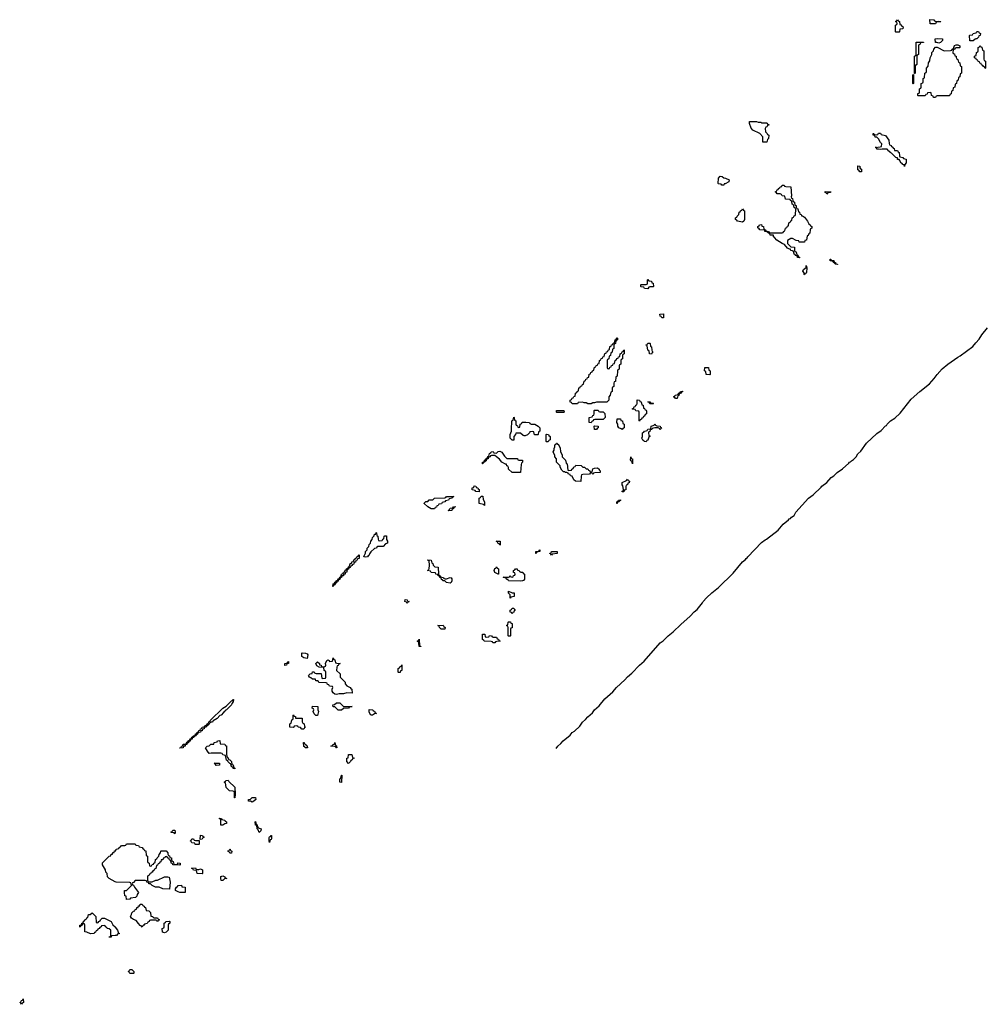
# Model space of a CAD drawing. Header units: inches. Extents: x 2550115 to 2887259, y 311850 to 494471.
# Tile 108 of 115: x 2838889 to 2850121, y 449489 to 460933. Entities that reach past the tile are written whole.
import ezdxf

# ---------------------------------------------------------------- set-up
doc = ezdxf.new("R2010")
doc.units = ezdxf.units.IN
doc.header["$MEASUREMENT"] = 0
for name, color, linetype in [('C8434', 7, 'Continuous'), ('C8435', 7, 'Continuous'), ('C8444', 7, 'Continuous'), ('C8445', 7, 'Continuous'), ('C8446', 7, 'Continuous'), ('C8455', 7, 'Continuous'), ('C8456', 7, 'Continuous')]:
    doc.layers.add(name, color=color, linetype=linetype)

msp = doc.modelspace()

# ---------------------------------------------------------------- linework, layer by layer
at = {"layer": 'C8434', "color": 6}
msp.add_lwpolyline([(2838910, 449489), (2838902, 449502), (2838889, 449510), (2838902, 449518), (2838910, 449534), (2838922, 449538), (2838930, 449552), (2838932, 449510), (2838918, 449502)], close=True, dxfattribs=at)
at = {"layer": 'C8435', "color": 6}
for points in [[(2840000, 450914), (2839930, 450949), (2839908, 450970), (2839906, 451010), (2839890, 451026), (2839884, 451050), (2839849, 451110), (2839850, 451132), (2839930, 451212), (2839946, 451214), (2839950, 451232), (2839966, 451234), (2839970, 451252), (2839986, 451254), (2839990, 451272), (2840000, 451273)], [(2840000, 450289), (2839954, 450286), (2839950, 450268), (2839929, 450269), (2839930, 450274), (2839942, 450278), (2839946, 450290), (2839946, 450350), (2839930, 450366), (2839906, 450370), (2839902, 450382), (2839886, 450390), (2839882, 450402), (2839870, 450406), (2839838, 450402), (2839834, 450390), (2839818, 450382), (2839814, 450370), (2839798, 450362), (2839794, 450350), (2839778, 450342), (2839770, 450326), (2839758, 450322), (2839754, 450310), (2839711, 450309), (2839670, 450328), (2839646, 450330), (2839646, 450410), (2839642, 450422), (2839630, 450426), (2839618, 450422), (2839613, 450407), (2839598, 450402), (2839590, 450386), (2839586, 450390), (2839589, 450410), (2839606, 450414), (2839609, 450431), (2839626, 450434), (2839630, 450454), (2839642, 450458), (2839646, 450470), (2839662, 450478), (2839670, 450494), (2839682, 450498), (2839689, 450531), (2839708, 450532), (2839730, 450551), (2839772, 450510), (2839778, 450438), (2839790, 450434), (2839802, 450438), (2839807, 450453), (2839822, 450458), (2839826, 450470), (2839846, 450490), (2839874, 450490), (2839951, 450451), (2839971, 450411), (2839998, 450390), (2840000, 450387)]]:
    msp.add_lwpolyline(points, dxfattribs=at)
at = {"layer": 'C8444', "color": 6}
msp.add_lwpolyline([(2840170, 449846), (2840162, 449862), (2840148, 449870), (2840162, 449878), (2840170, 449894), (2840190, 449892), (2840214, 449870), (2840214, 449850), (2840210, 449846)], close=True, dxfattribs=at)
at = {"layer": 'C8445', "color": 6}
for points in [[(2847570, 459509), (2847526, 459510), (2847526, 459570), (2847489, 459609), (2847410, 459649), (2847390, 459670), (2847370, 459726), (2847368, 459750), (2847449, 459751), (2847470, 459742), (2847500, 459740), (2847513, 459733), (2847568, 459732), (2847574, 459730), (2847578, 459718), (2847593, 459713), (2847593, 459707), (2847578, 459702), (2847570, 459686), (2847558, 459682), (2847553, 459667), (2847554, 459630), (2847574, 459610), (2847578, 459598), (2847594, 459590), (2847592, 459550), (2847578, 459542)], [(2849170, 459228), (2849167, 459247), (2849150, 459249), (2849143, 459263), (2849129, 459270), (2849118, 459298), (2849108, 459308), (2849090, 459309), (2849088, 459328), (2849069, 459330), (2849020, 459380), (2849006, 459390), (2849002, 459402), (2848990, 459406), (2848968, 459428), (2848911, 459429), (2848890, 459422), (2848870, 459429), (2848849, 459429), (2848846, 459446), (2848829, 459449), (2848887, 459453), (2848902, 459458), (2848906, 459490), (2848890, 459506), (2848869, 459549), (2848848, 459568), (2848830, 459569), (2848827, 459587), (2848808, 459590), (2848806, 459610), (2848814, 459610), (2848818, 459598), (2848850, 459594), (2848862, 459598), (2848870, 459612), (2848890, 459614), (2848898, 459598), (2848950, 459585), (2848990, 459531), (2848992, 459492), (2848998, 459478), (2849014, 459470), (2849018, 459458), (2849034, 459450), (2849038, 459438), (2849050, 459434), (2849054, 459414), (2849090, 459411), (2849098, 459398), (2849110, 459391), (2849112, 459352), (2849118, 459338), (2849150, 459332), (2849158, 459318), (2849191, 459311), (2849191, 459270), (2849174, 459250)], [(2848650, 459166), (2848642, 459182), (2848630, 459186), (2848630, 459234), (2848651, 459230), (2848652, 459212), (2848658, 459198), (2848670, 459194), (2848670, 459166)], [(2847070, 459008), (2847048, 459008), (2847042, 459022), (2847010, 459026), (2847006, 459030), (2847009, 459090), (2847030, 459114), (2847052, 459112), (2847070, 459094), (2847092, 459092), (2847132, 459070), (2847131, 459049), (2847086, 459026), (2847074, 459026)], [(2847973, 458653), (2847987, 458653), (2848010, 458638), (2848045, 458590), (2848060, 458560), (2848074, 458550), (2848078, 458538), (2848094, 458530), (2848094, 458510), (2848078, 458502), (2848074, 458490), (2848072, 458450), (2848058, 458442), (2848050, 458426), (2848038, 458422), (2848032, 458370), (2848014, 458366), (2848010, 458346), (2847948, 458348), (2847942, 458362), (2847910, 458368), (2847870, 458388), (2847850, 458388), (2847812, 458368), (2847812, 458332), (2847850, 458294), (2847894, 458290), (2847894, 458250), (2847898, 458238), (2847910, 458234), (2847918, 458198), (2847930, 458194), (2847938, 458178), (2847954, 458170), (2847950, 458166), (2847928, 458170), (2847926, 458186), (2847906, 458190), (2847902, 458202), (2847890, 458206), (2847882, 458242), (2847868, 458248), (2847850, 458249), (2847846, 458266), (2847834, 458266), (2847810, 458278), (2847778, 458318), (2847748, 458330), (2847689, 458370), (2847662, 458402), (2847649, 458410), (2847647, 458427), (2847610, 458429), (2847607, 458447), (2847586, 458450), (2847582, 458462), (2847568, 458468), (2847548, 458470), (2847546, 458486), (2847490, 458489), (2847483, 458503), (2847467, 458513), (2847466, 458530), (2847482, 458538), (2847486, 458550), (2847510, 458552), (2847514, 458534), (2847532, 458530), (2847538, 458498), (2847554, 458490), (2847558, 458478), (2847592, 458472), (2847598, 458458), (2847610, 458454), (2847750, 458454), (2847762, 458458), (2847766, 458470), (2847782, 458478), (2847786, 458510), (2847802, 458518), (2847810, 458534), (2847822, 458538), (2847826, 458570), (2847842, 458578), (2847850, 458594), (2847862, 458598), (2847866, 458630), (2847882, 458638), (2847890, 458654), (2847902, 458658), (2847906, 458670), (2847907, 458727), (2847902, 458742), (2847888, 458748), (2847882, 458782), (2847866, 458790), (2847862, 458822), (2847846, 458830), (2847842, 458842), (2847787, 458847), (2847782, 458882), (2847750, 458886), (2847742, 458902), (2847727, 458907), (2847690, 458908), (2847682, 458922), (2847666, 458930), (2847682, 458938), (2847690, 458954), (2847702, 458958), (2847706, 458970), (2847722, 458978), (2847726, 458990), (2847746, 458994), (2847750, 459011), (2847774, 459010), (2847778, 458998), (2847793, 458993), (2847851, 458991), (2847856, 458884), (2847852, 458872), (2847858, 458858), (2847870, 458854), (2847872, 458832), (2847878, 458818), (2847892, 458810), (2847898, 458778), (2847910, 458774), (2847912, 458752), (2847918, 458738), (2847930, 458734), (2847938, 458698), (2847950, 458694), (2847953, 458673), (2847971, 458670)], [(2848270, 458906), (2848262, 458922), (2848250, 458926), (2848250, 458934), (2848313, 458933), (2848310, 458926), (2848278, 458922)], [(2847290, 458578), (2847229, 458590), (2847222, 458602), (2847208, 458610), (2847206, 458630), (2847222, 458638), (2847226, 458650), (2847246, 458670), (2847250, 458694), (2847262, 458698), (2847266, 458710), (2847282, 458718), (2847290, 458734), (2847298, 458718), (2847312, 458710), (2847311, 458609), (2847302, 458590)], [(2848390, 458086), (2848366, 458090), (2848362, 458102), (2848346, 458110), (2848342, 458122), (2848306, 458130), (2848306, 458150), (2848314, 458150), (2848318, 458138), (2848350, 458132), (2848354, 458114), (2848370, 458112), (2848374, 458094), (2848394, 458090), (2848394, 458086)], [(2848010, 457966), (2848006, 457970), (2848006, 457990), (2847989, 458010), (2847998, 458030), (2848028, 458052), (2848030, 458074), (2848034, 458050), (2848033, 457993), (2848030, 457986), (2848018, 457982)], [(2846190, 457806), (2846148, 457808), (2846142, 457822), (2846110, 457826), (2846106, 457830), (2846106, 457850), (2846110, 457854), (2846170, 457854), (2846182, 457858), (2846186, 457870), (2846186, 457910), (2846190, 457914), (2846198, 457898), (2846230, 457892), (2846234, 457874), (2846251, 457871), (2846254, 457830), (2846250, 457826), (2846210, 457826), (2846198, 457822)], [(2846350, 457466), (2846342, 457482), (2846330, 457486), (2846329, 457511), (2846370, 457514), (2846370, 457466)], [(2845730, 456874), (2845742, 456878), (2845747, 456893), (2845762, 456898), (2845767, 456913), (2845782, 456918), (2845787, 456933), (2845802, 456938), (2845807, 456973), (2845822, 456978), (2845830, 456994), (2845842, 456998), (2845847, 457013), (2845862, 457018), (2845866, 457050), (2845882, 457058), (2845890, 457074), (2845902, 457078), (2845910, 457094), (2845914, 457090), (2845914, 457050), (2845898, 457042), (2845894, 457030), (2845894, 456990), (2845878, 456982), (2845874, 456970), (2845874, 456930), (2845858, 456922), (2845854, 456910), (2845854, 456870), (2845838, 456862), (2845834, 456850), (2845832, 456788), (2845818, 456782), (2845812, 456728), (2845798, 456722), (2845794, 456710), (2845792, 456668), (2845778, 456662), (2845774, 456650), (2845772, 456610), (2845758, 456602), (2845752, 456568), (2845734, 456550), (2845734, 456510), (2845710, 456488), (2845590, 456488), (2845570, 456478), (2845550, 456478), (2845530, 456469), (2845490, 456469), (2845470, 456478), (2845450, 456478), (2845430, 456488), (2845378, 456482), (2845370, 456468), (2845310, 456468), (2845302, 456482), (2845287, 456487), (2845286, 456510), (2845302, 456518), (2845307, 456533), (2845322, 456538), (2845327, 456553), (2845342, 456558), (2845346, 456590), (2845362, 456598), (2845367, 456613), (2845382, 456618), (2845387, 456653), (2845402, 456658), (2845407, 456673), (2845422, 456678), (2845427, 456693), (2845442, 456698), (2845447, 456733), (2845462, 456738), (2845467, 456753), (2845482, 456758), (2845487, 456773), (2845502, 456778), (2845507, 456813), (2845522, 456818), (2845527, 456833), (2845542, 456838), (2845547, 456853), (2845562, 456858), (2845567, 456893), (2845582, 456898), (2845587, 456913), (2845602, 456918), (2845607, 456933), (2845622, 456938), (2845627, 456973), (2845642, 456978), (2845647, 456993), (2845662, 456998), (2845667, 457013), (2845682, 457018), (2845687, 457053), (2845702, 457058), (2845707, 457073), (2845722, 457078), (2845727, 457093), (2845742, 457098), (2845747, 457133), (2845762, 457138), (2845767, 457153), (2845782, 457158), (2845787, 457173), (2845802, 457178), (2845807, 457213), (2845822, 457218), (2845830, 457234), (2845834, 457230), (2845834, 457210), (2845818, 457202), (2845814, 457170), (2845798, 457162), (2845794, 457150), (2845794, 457110), (2845778, 457102), (2845774, 457070), (2845758, 457062), (2845754, 457030), (2845738, 457022), (2845734, 456990), (2845718, 456982), (2845714, 456970), (2845714, 456890), (2845718, 456878)], [(2846230, 457046), (2846208, 457050), (2846202, 457082), (2846188, 457090), (2846182, 457142), (2846168, 457148), (2846170, 457154), (2846182, 457158), (2846190, 457172), (2846210, 457174), (2846214, 457170), (2846218, 457138), (2846232, 457130), (2846233, 457093), (2846238, 457078), (2846252, 457070), (2846238, 457062)], [(2846910, 456806), (2846866, 456810), (2846862, 456842), (2846848, 456850), (2846850, 456892), (2846892, 456890), (2846898, 456858), (2846912, 456850), (2846914, 456810)], [(2846090, 456266), (2846086, 456270), (2846086, 456370), (2846082, 456382), (2846050, 456386), (2846042, 456402), (2846010, 456406), (2846006, 456410), (2846022, 456418), (2846030, 456434), (2846042, 456438), (2846050, 456454), (2846062, 456458), (2846066, 456470), (2846066, 456514), (2846090, 456512), (2846094, 456494), (2846112, 456490), (2846118, 456458), (2846132, 456452), (2846138, 456418), (2846150, 456414), (2846158, 456398), (2846170, 456394), (2846173, 456387), (2846174, 456350), (2846158, 456342), (2846150, 456326), (2846138, 456322), (2846130, 456306), (2846118, 456302), (2846114, 456290), (2846098, 456282)], [(2846530, 456528), (2846508, 456528), (2846502, 456542), (2846486, 456550), (2846502, 456558), (2846506, 456570), (2846542, 456578), (2846546, 456590), (2846562, 456598), (2846566, 456610), (2846590, 456614), (2846594, 456610), (2846578, 456602), (2846574, 456590), (2846554, 456586), (2846550, 456566), (2846538, 456562)], [(2845130, 456366), (2845126, 456370), (2845126, 456390), (2845212, 456392), (2845214, 456370), (2845210, 456368)], [(2845630, 456374), (2845670, 456374), (2845690, 456354), (2845692, 456310), (2845670, 456286), (2845573, 456287), (2845558, 456282), (2845554, 456270), (2845538, 456262), (2845530, 456246), (2845508, 456250), (2845506, 456310), (2845542, 456318), (2845550, 456334), (2845562, 456338), (2845566, 456350), (2845566, 456390), (2845570, 456394), (2845610, 456394), (2845618, 456378)], [(2846210, 456466), (2846202, 456482), (2846188, 456490), (2846211, 456491), (2846218, 456478), (2846250, 456474), (2846254, 456470), (2846250, 456468)], [(2844690, 456194), (2844702, 456198), (2844706, 456230), (2844722, 456238), (2844727, 456253), (2844770, 456254), (2844814, 456250), (2844818, 456238), (2844832, 456232), (2844874, 456230), (2844912, 456210), (2844932, 456190), (2844934, 456150), (2844918, 456142), (2844914, 456110), (2844910, 456108), (2844870, 456106), (2844862, 456142), (2844850, 456146), (2844818, 456142), (2844814, 456130), (2844791, 456109), (2844764, 456096), (2844750, 456095), (2844740, 456100), (2844707, 456127), (2844654, 456126), (2844652, 456110), (2844632, 456090), (2844630, 456046), (2844610, 456046), (2844589, 456070), (2844589, 456110), (2844602, 456150), (2844602, 456210), (2844609, 456231), (2844609, 456270), (2844622, 456278), (2844630, 456312), (2844634, 456310), (2844638, 456278), (2844654, 456270), (2844654, 456230), (2844658, 456218), (2844673, 456213), (2844678, 456198)], [(2845890, 456168), (2845878, 456178), (2845850, 456188), (2845838, 456210), (2845838, 456230), (2845829, 456250), (2845830, 456294), (2845870, 456292), (2845874, 456274), (2845892, 456270), (2845898, 456238), (2845912, 456232), (2845914, 456190), (2845898, 456182)], [(2845590, 456168), (2845568, 456170), (2845566, 456210), (2845570, 456214), (2845612, 456210), (2845612, 456188), (2845598, 456182)], [(2846330, 456166), (2846322, 456182), (2846307, 456187), (2846270, 456188), (2846238, 456182), (2846234, 456170), (2846214, 456166), (2846210, 456146), (2846198, 456142), (2846194, 456130), (2846198, 456098), (2846210, 456094), (2846212, 456088), (2846198, 456082), (2846190, 456046), (2846178, 456042), (2846170, 456026), (2846146, 456030), (2846142, 456042), (2846130, 456046), (2846118, 456070), (2846126, 456090), (2846126, 456130), (2846142, 456138), (2846148, 456152), (2846167, 456153), (2846182, 456158), (2846188, 456172), (2846222, 456178), (2846228, 456210), (2846262, 456218), (2846270, 456234), (2846278, 456218), (2846293, 456213), (2846332, 456210), (2846334, 456194), (2846352, 456190), (2846338, 456182)], [(2845010, 456026), (2845006, 456030), (2845006, 456110), (2845010, 456114), (2845034, 456110), (2845038, 456098), (2845052, 456090), (2845052, 456048), (2845038, 456042), (2845030, 456028)], [(2845270, 455694), (2845302, 455698), (2845306, 455710), (2845322, 455718), (2845330, 455734), (2845342, 455738), (2845350, 455754), (2845414, 455750), (2845432, 455732), (2845454, 455730), (2845473, 455713), (2845492, 455712), (2845498, 455698), (2845514, 455690), (2845518, 455678), (2845530, 455674), (2845542, 455678), (2845549, 455711), (2845570, 455722), (2845604, 455724), (2845622, 455710), (2845622, 455702), (2845634, 455690), (2845634, 455670), (2845573, 455667), (2845558, 455662), (2845550, 455648), (2845542, 455662), (2845530, 455666), (2845518, 455662), (2845511, 455649), (2845433, 455647), (2845418, 455642), (2845413, 455627), (2845410, 455566), (2845346, 455570), (2845330, 455586), (2845308, 455628), (2845288, 455630), (2845286, 455646), (2845266, 455650), (2845262, 455662), (2845248, 455668), (2845232, 455668), (2845218, 455678), (2845210, 455678), (2845190, 455698), (2845169, 455730), (2845168, 455748), (2845128, 455788), (2845127, 455827), (2845108, 455850), (2845107, 455867), (2845089, 455910), (2845098, 455930), (2845098, 455950), (2845108, 455970), (2845108, 455992), (2845122, 455998), (2845128, 456012), (2845134, 456010), (2845138, 455998), (2845150, 455994), (2845170, 455954), (2845172, 455912), (2845192, 455870), (2845194, 455850), (2845230, 455814), (2845238, 455778), (2845252, 455772), (2845258, 455698)], [(2844550, 455832), (2844672, 455832), (2844678, 455818), (2844690, 455814), (2844733, 455813), (2844732, 455790), (2844721, 455779), (2844717, 455763), (2844710, 455668), (2844610, 455669), (2844569, 455710), (2844568, 455728), (2844562, 455742), (2844550, 455746), (2844546, 455766), (2844534, 455766), (2844490, 455789), (2844466, 455826), (2844428, 455850), (2844410, 455868), (2844373, 455867), (2844358, 455862), (2844354, 455850), (2844334, 455846), (2844332, 455830), (2844314, 455826), (2844310, 455806), (2844298, 455802), (2844294, 455790), (2844273, 455787), (2844269, 455769), (2844266, 455770), (2844268, 455790), (2844286, 455794), (2844290, 455814), (2844302, 455818), (2844306, 455830), (2844322, 455838), (2844330, 455854), (2844342, 455858), (2844348, 455890), (2844362, 455898), (2844366, 455910), (2844390, 455914), (2844398, 455898), (2844430, 455894), (2844448, 455912), (2844470, 455918), (2844490, 455906), (2844521, 455861)], [(2846010, 455769), (2846008, 455788), (2846002, 455802), (2845990, 455806), (2845987, 455813), (2845990, 455852), (2845994, 455834), (2846011, 455830)], [(2845890, 455446), (2845889, 455449), (2845890, 455454), (2845902, 455458), (2845906, 455474), (2845896, 455516), (2845890, 455526), (2845889, 455551), (2845890, 455554), (2845942, 455578), (2845950, 455591), (2845958, 455578), (2845974, 455570), (2845972, 455550), (2845954, 455546), (2845950, 455526), (2845938, 455522), (2845933, 455507), (2845931, 455470), (2845914, 455466), (2845910, 455446)], [(2844230, 455446), (2844190, 455448), (2844182, 455462), (2844147, 455467), (2844148, 455490), (2844166, 455494), (2844170, 455514), (2844190, 455512), (2844194, 455494), (2844214, 455490), (2844218, 455478), (2844230, 455474)], [(2843710, 455249), (2843670, 455249), (2843650, 455258), (2843630, 455269), (2843589, 455310), (2843590, 455314), (2843610, 455334), (2843630, 455334), (2843648, 455352), (2843690, 455354), (2843710, 455372), (2843830, 455374), (2843842, 455378), (2843850, 455392), (2843934, 455390), (2843918, 455382), (2843914, 455370), (2843878, 455362), (2843870, 455348), (2843838, 455342), (2843830, 455328), (2843798, 455322), (2843790, 455306), (2843758, 455302), (2843753, 455287), (2843738, 455282), (2843733, 455267), (2843718, 455262)], [(2844290, 455286), (2844278, 455298), (2844229, 455310), (2844228, 455372), (2844242, 455378), (2844250, 455394), (2844270, 455394), (2844275, 455355), (2844291, 455330)], [(2843870, 455226), (2843866, 455230), (2843882, 455238), (2843890, 455254), (2843922, 455258), (2843930, 455272), (2843953, 455273), (2843946, 455266), (2843934, 455266), (2843930, 455248), (2843914, 455246), (2843910, 455228)], [(2845830, 455308), (2845826, 455310), (2845826, 455330), (2845842, 455338), (2845846, 455350), (2845870, 455354), (2845870, 455346), (2845858, 455342), (2845854, 455330), (2845834, 455326)], [(2843070, 454874), (2843102, 454878), (2843107, 454893), (2843122, 454898), (2843126, 454930), (2843130, 454934), (2843150, 454934), (2843152, 454890), (2843162, 454870), (2843162, 454850), (2843141, 454839), (2843112, 454810), (2843052, 454808), (2843038, 454802), (2843034, 454790), (2843010, 454786), (2842971, 454749), (2842954, 454726), (2842951, 454710), (2842938, 454702), (2842930, 454689), (2842910, 454684), (2842889, 454689), (2842888, 454692), (2842907, 454733), (2842908, 454752), (2842926, 454770), (2842926, 454790), (2842946, 454810), (2842948, 454832), (2842966, 454850), (2842968, 454870), (2842986, 454890), (2842990, 454914), (2843008, 454932), (2843010, 454952), (2843026, 454954), (2843030, 454974), (2843034, 454970), (2843038, 454938), (2843052, 454930), (2843053, 454893), (2843058, 454878)], [(2844470, 454826), (2844462, 454842), (2844446, 454850), (2844442, 454862), (2844426, 454870), (2844472, 454870), (2844474, 454830)], [(2842526, 454346), (2842530, 454374), (2842542, 454378), (2842550, 454394), (2842562, 454398), (2842566, 454410), (2842582, 454418), (2842590, 454434), (2842602, 454438), (2842610, 454454), (2842622, 454458), (2842628, 454490), (2842646, 454494), (2842650, 454512), (2842666, 454514), (2842670, 454534), (2842682, 454538), (2842686, 454550), (2842702, 454558), (2842710, 454574), (2842722, 454578), (2842730, 454612), (2842746, 454614), (2842748, 454630), (2842766, 454634), (2842770, 454654), (2842782, 454658), (2842786, 454670), (2842802, 454678), (2842806, 454690), (2842822, 454698), (2842826, 454710), (2842833, 454713), (2842832, 454670), (2842813, 454667), (2842810, 454649), (2842793, 454647), (2842790, 454628), (2842774, 454626), (2842770, 454606), (2842758, 454602), (2842754, 454590), (2842738, 454582), (2842730, 454566), (2842718, 454562), (2842710, 454546), (2842698, 454542), (2842692, 454528), (2842691, 454510), (2842672, 454508), (2842670, 454489), (2842653, 454487), (2842650, 454469), (2842633, 454467), (2842630, 454448), (2842614, 454446), (2842610, 454428), (2842594, 454426), (2842590, 454406), (2842578, 454402), (2842570, 454386), (2842558, 454382), (2842550, 454366), (2842538, 454362), (2842530, 454346)], [(2844890, 454729), (2844886, 454730), (2844888, 454750), (2844926, 454754), (2844926, 454766), (2844932, 454770), (2844932, 454750), (2844898, 454742)], [(2845070, 454708), (2845062, 454722), (2845048, 454728), (2845049, 454731), (2845054, 454734), (2845066, 454734), (2845069, 454751), (2845134, 454750), (2845134, 454730), (2845078, 454722)], [(2843850, 454432), (2843890, 454451), (2843904, 454444), (2843910, 454434), (2843911, 454409), (2843902, 454390), (2843890, 454382), (2843848, 454390), (2843829, 454409), (2843806, 454410), (2843802, 454422), (2843790, 454426), (2843786, 454446), (2843770, 454448), (2843766, 454466), (2843750, 454468), (2843746, 454486), (2843726, 454490), (2843722, 454502), (2843670, 454508), (2843662, 454522), (2843626, 454530), (2843642, 454538), (2843647, 454553), (2843649, 454590), (2843646, 454646), (2843634, 454646), (2843627, 454653), (2843670, 454651), (2843678, 454618), (2843690, 454614), (2843692, 454592), (2843713, 454573), (2843751, 454570), (2843754, 454490), (2843758, 454478), (2843774, 454470), (2843778, 454458), (2843814, 454450), (2843818, 454438), (2843833, 454433)], [(2844450, 454489), (2844410, 454509), (2844402, 454530), (2844410, 454554), (2844422, 454558), (2844428, 454572), (2844434, 454570), (2844438, 454558), (2844454, 454550), (2844454, 454490)], [(2844706, 454406), (2844570, 454409), (2844566, 454426), (2844554, 454426), (2844546, 454430), (2844542, 454442), (2844507, 454453), (2844570, 454454), (2844582, 454458), (2844590, 454474), (2844598, 454458), (2844610, 454454), (2844622, 454458), (2844627, 454473), (2844642, 454478), (2844646, 454490), (2844642, 454502), (2844627, 454507), (2844626, 454530), (2844642, 454538), (2844650, 454552), (2844670, 454551), (2844674, 454534), (2844694, 454530), (2844698, 454518), (2844712, 454512), (2844734, 454510), (2844738, 454498), (2844754, 454490), (2844754, 454430), (2844744, 454416), (2844730, 454409)], [(2844590, 454209), (2844588, 454248), (2844570, 454266), (2844570, 454291), (2844610, 454272), (2844634, 454270), (2844633, 454227), (2844598, 454222)], [(2843390, 454149), (2843382, 454162), (2843366, 454170), (2843368, 454192), (2843391, 454191), (2843394, 454174), (2843414, 454170), (2843398, 454162)], [(2844610, 454026), (2844602, 454042), (2844588, 454048), (2844589, 454070), (2844602, 454078), (2844610, 454094), (2844632, 454092), (2844638, 454078), (2844651, 454070), (2844633, 454067), (2844630, 454046), (2844618, 454042)], [(2843830, 453849), (2843786, 453850), (2843766, 453870), (2843762, 453882), (2843746, 453890), (2843810, 453894), (2843818, 453878), (2843834, 453870)], [(2844570, 453766), (2844566, 453770), (2844566, 453870), (2844562, 453882), (2844546, 453890), (2844562, 453898), (2844566, 453930), (2844570, 453934), (2844593, 453933), (2844598, 453918), (2844610, 453914), (2844611, 453911), (2844610, 453866), (2844598, 453862), (2844594, 453850), (2844594, 453770), (2844590, 453766)], [(2844310, 453754), (2844342, 453758), (2844350, 453774), (2844373, 453773), (2844378, 453758), (2844390, 453754), (2844430, 453754), (2844438, 453738), (2844453, 453733), (2844458, 453718), (2844474, 453710), (2844433, 453707), (2844418, 453702), (2844410, 453689), (2844386, 453690), (2844382, 453702), (2844367, 453707), (2844286, 453710), (2844282, 453722), (2844268, 453730), (2844268, 453790), (2844294, 453790), (2844298, 453758)], [(2843550, 453646), (2843530, 453648), (2843527, 453687), (2843522, 453702), (2843508, 453710), (2843522, 453718), (2843530, 453734), (2843534, 453654), (2843550, 453652)], [(2842230, 453509), (2842190, 453515), (2842168, 453530), (2842166, 453570), (2842170, 453574), (2842209, 453571), (2842230, 453562), (2842238, 453550)], [(2841970, 453428), (2841968, 453450), (2842002, 453458), (2842006, 453470), (2842012, 453472), (2842011, 453450), (2841993, 453447), (2841990, 453429)], [(2842754, 453106), (2842690, 453109), (2842650, 453099), (2842602, 453098), (2842570, 453089), (2842550, 453095), (2842530, 453109), (2842518, 453130), (2842518, 453150), (2842526, 453170), (2842522, 453182), (2842490, 453186), (2842482, 453202), (2842467, 453207), (2842462, 453222), (2842450, 453226), (2842366, 453230), (2842362, 453242), (2842348, 453248), (2842329, 453250), (2842327, 453267), (2842290, 453269), (2842270, 453282), (2842258, 453290), (2842246, 453310), (2842266, 453330), (2842286, 453334), (2842290, 453352), (2842310, 453354), (2842318, 453338), (2842333, 453333), (2842393, 453333), (2842398, 453278), (2842410, 453274), (2842442, 453278), (2842446, 453290), (2842446, 453350), (2842442, 453362), (2842427, 453367), (2842422, 453402), (2842370, 453408), (2842343, 453423), (2842329, 453450), (2842349, 453471), (2842372, 453450), (2842374, 453434), (2842392, 453430), (2842394, 453414), (2842427, 453413), (2842442, 453418), (2842446, 453430), (2842442, 453450), (2842456, 453484), (2842470, 453491), (2842484, 453484), (2842490, 453474), (2842522, 453478), (2842530, 453514), (2842538, 453498), (2842550, 453494), (2842558, 453458), (2842573, 453453), (2842614, 453450), (2842598, 453442), (2842590, 453426), (2842578, 453422), (2842573, 453407), (2842572, 453370), (2842611, 453331), (2842612, 453290), (2842671, 453231), (2842672, 453212), (2842691, 453191), (2842730, 453172), (2842738, 453158), (2842750, 453151)], [(2843290, 453346), (2843286, 453350), (2843286, 453390), (2843302, 453398), (2843307, 453413), (2843322, 453418), (2843330, 453434), (2843331, 453370), (2843314, 453366), (2843310, 453346)], [(2840750, 452466), (2840748, 452470), (2840766, 452474), (2840768, 452490), (2840786, 452494), (2840790, 452511), (2840808, 452512), (2840822, 452518), (2840830, 452534), (2840842, 452538), (2840846, 452550), (2840862, 452558), (2840870, 452574), (2840882, 452578), (2840890, 452594), (2840902, 452598), (2840906, 452610), (2840926, 452614), (2840930, 452632), (2840946, 452634), (2840950, 452652), (2840966, 452654), (2840970, 452672), (2840986, 452674), (2840990, 452692), (2841006, 452694), (2841008, 452710), (2841042, 452718), (2841046, 452730), (2841062, 452738), (2841066, 452750), (2841082, 452758), (2841086, 452770), (2841102, 452778), (2841106, 452790), (2841248, 452930), (2841288, 452952), (2841350, 453014), (2841362, 453018), (2841366, 453030), (2841374, 453030), (2841370, 453006), (2841355, 452985), (2841350, 452969), (2841291, 452910), (2841276, 452904), (2841271, 452890), (2841258, 452882), (2841230, 452849), (2841215, 452845), (2841182, 452810), (2841138, 452782), (2841130, 452769), (2841112, 452768), (2841098, 452762), (2841090, 452746), (2841078, 452742), (2841074, 452730), (2841058, 452722), (2841054, 452710), (2841034, 452706), (2841032, 452690), (2841013, 452687), (2841010, 452669), (2840993, 452667), (2840991, 452650), (2840972, 452648), (2840958, 452642), (2840954, 452630), (2840938, 452622), (2840934, 452610), (2840918, 452602), (2840914, 452590), (2840894, 452586), (2840892, 452570), (2840873, 452567), (2840870, 452549), (2840853, 452547), (2840850, 452529), (2840833, 452527), (2840831, 452510), (2840812, 452508), (2840810, 452489), (2840792, 452488), (2840790, 452469)], [(2842330, 452846), (2842310, 452866), (2842298, 452890), (2842306, 452910), (2842302, 452922), (2842289, 452930), (2842290, 452954), (2842354, 452950), (2842354, 452910), (2842362, 452890), (2842350, 452846)], [(2842630, 452908), (2842589, 452909), (2842550, 452946), (2842530, 452948), (2842529, 452970), (2842548, 452972), (2842570, 452992), (2842610, 452994), (2842651, 452951), (2842752, 452950), (2842718, 452942), (2842710, 452929), (2842653, 452927)], [(2842094, 452814), (2842170, 452814), (2842172, 452772), (2842178, 452758), (2842194, 452750), (2842198, 452718), (2842211, 452710), (2842198, 452702), (2842190, 452688), (2842168, 452688), (2842150, 452706), (2842126, 452710), (2842122, 452722), (2842110, 452726), (2842078, 452722), (2842074, 452710), (2842067, 452707), (2842028, 452710), (2842028, 452750), (2842042, 452758), (2842050, 452794), (2842062, 452798), (2842066, 452810), (2842066, 452850), (2842070, 452854), (2842078, 452838), (2842092, 452832)], [(2842990, 452848), (2842969, 452850), (2842950, 452886), (2842950, 452914), (2842994, 452910), (2842998, 452898), (2843010, 452894), (2843018, 452878), (2843034, 452870), (2843010, 452866)], [(2841390, 452226), (2841370, 452228), (2841366, 452246), (2841350, 452248), (2841342, 452282), (2841330, 452286), (2841320, 452300), (2841306, 452310), (2841302, 452322), (2841290, 452326), (2841282, 452382), (2841250, 452388), (2841242, 452402), (2841227, 452407), (2841112, 452408), (2841090, 452404), (2841070, 452429), (2841048, 452470), (2841068, 452490), (2841090, 452492), (2841109, 452511), (2841146, 452514), (2841148, 452530), (2841182, 452538), (2841186, 452550), (2841192, 452552), (2841213, 452553), (2841218, 452518), (2841273, 452513), (2841278, 452498), (2841292, 452492), (2841292, 452392), (2841298, 452358), (2841310, 452354), (2841314, 452334), (2841330, 452332), (2841350, 452312), (2841354, 452274), (2841370, 452272), (2841378, 452238), (2841390, 452234)], [(2842230, 452468), (2842206, 452470), (2842202, 452482), (2842190, 452486), (2842187, 452533), (2842194, 452530), (2842198, 452518), (2842214, 452510), (2842218, 452498), (2842230, 452494), (2842234, 452470)], [(2842570, 452469), (2842562, 452482), (2842547, 452487), (2842506, 452490), (2842522, 452498), (2842526, 452510), (2842546, 452514), (2842550, 452532), (2842558, 452498), (2842570, 452494), (2842572, 452488), (2842574, 452470)], [(2842710, 452289), (2842689, 452310), (2842689, 452351), (2842706, 452354), (2842709, 452391), (2842750, 452391), (2842758, 452358), (2842774, 452350), (2842758, 452342), (2842754, 452330), (2842738, 452322), (2842734, 452310)], [(2841170, 452266), (2841162, 452282), (2841148, 452290), (2841210, 452292), (2841210, 452268)], [(2841390, 451889), (2841386, 451890), (2841386, 451950), (2841382, 451962), (2841367, 451967), (2841326, 451970), (2841289, 452010), (2841282, 452062), (2841266, 452070), (2841282, 452078), (2841286, 452090), (2841310, 452092), (2841318, 452078), (2841390, 452014), (2841394, 451930)], [(2842630, 452066), (2842608, 452070), (2842609, 452111), (2842622, 452118), (2842630, 452151), (2842634, 452150)], [(2841590, 451838), (2841569, 451849), (2841549, 451849), (2841548, 451870), (2841570, 451874), (2841590, 451892), (2841630, 451894), (2841631, 451870), (2841610, 451848)], [(2841250, 451569), (2841226, 451570), (2841226, 451630), (2841222, 451642), (2841208, 451650), (2841210, 451654), (2841234, 451650), (2841238, 451638), (2841274, 451630), (2841278, 451618), (2841292, 451610), (2841292, 451590), (2841272, 451588)], [(2841670, 451486), (2841658, 451518), (2841649, 451529), (2841646, 451566), (2841629, 451570), (2841626, 451610), (2841630, 451614), (2841638, 451578), (2841650, 451574), (2841652, 451552), (2841658, 451538), (2841694, 451530), (2841690, 451506)], [(2840690, 451469), (2840682, 451482), (2840650, 451486), (2840647, 451493), (2840662, 451498), (2840668, 451512), (2840690, 451511), (2840694, 451490)], [(2840930, 451394), (2840974, 451394), (2840974, 451350), (2840970, 451346), (2840928, 451348), (2840922, 451362), (2840890, 451366), (2840882, 451382), (2840868, 451390), (2840882, 451398), (2840890, 451412), (2840910, 451412), (2840918, 451398)], [(2840986, 451406), (2840990, 451454), (2841014, 451450), (2841018, 451438), (2841032, 451430), (2841018, 451422), (2841010, 451408)], [(2841790, 451369), (2841786, 451390), (2841788, 451428), (2841790, 451434), (2841802, 451438), (2841810, 451451), (2841814, 451450), (2841813, 451413), (2841810, 451406), (2841798, 451402)], [(2841330, 451246), (2841322, 451262), (2841310, 451266), (2841307, 451273), (2841322, 451278), (2841330, 451292), (2841334, 451290), (2841338, 451278), (2841352, 451270), (2841350, 451246)], [(2840950, 451054), (2840970, 451054), (2840990, 451062), (2841012, 451050), (2841014, 451010), (2841010, 451006), (2840950, 451008), (2840942, 451042), (2840908, 451048), (2840902, 451062), (2840886, 451070), (2840930, 451074), (2840938, 451058)], [(2841230, 450926), (2841226, 450950), (2841227, 450973), (2841250, 450982), (2841274, 450970), (2841278, 450958), (2841294, 450950), (2841270, 450946), (2841250, 450926)], [(2840810, 450789), (2840750, 450789), (2840730, 450795), (2840698, 450810), (2840698, 450830), (2840709, 450850), (2840722, 450858), (2840730, 450871), (2840770, 450872), (2840774, 450854), (2840812, 450850)], [(2840490, 450446), (2840482, 450462), (2840470, 450466), (2840410, 450466), (2840398, 450462), (2840394, 450450), (2840378, 450442), (2840370, 450426), (2840338, 450422), (2840333, 450407), (2840318, 450402), (2840310, 450386), (2840302, 450402), (2840290, 450406), (2840270, 450426), (2840242, 450462), (2840210, 450475), (2840189, 450490), (2840178, 450510), (2840188, 450532), (2840190, 450552), (2840210, 450572), (2840226, 450574), (2840230, 450592), (2840246, 450594), (2840250, 450612), (2840266, 450614), (2840270, 450632), (2840286, 450634), (2840290, 450654), (2840310, 450654), (2840318, 450638), (2840334, 450630), (2840338, 450618), (2840350, 450614), (2840358, 450578), (2840390, 450574), (2840410, 450554), (2840414, 450514), (2840434, 450510), (2840438, 450498), (2840453, 450493), (2840490, 450492), (2840498, 450478), (2840512, 450470), (2840498, 450462)], [(2840570, 450318), (2840550, 450328), (2840546, 450370), (2840562, 450378), (2840566, 450390), (2840566, 450430), (2840582, 450438), (2840587, 450453), (2840630, 450454), (2840634, 450450), (2840634, 450430), (2840618, 450422), (2840614, 450410), (2840614, 450350), (2840590, 450326)]]:
    msp.add_lwpolyline(points, close=True, dxfattribs=at)
for points in [[(2845122, 452460), (2845144, 452490), (2845179, 452521), (2845203, 452550), (2845284, 452616), (2845310, 452647), (2845336, 452664), (2845397, 452723), (2845430, 452767), (2845463, 452797), (2845490, 452830), (2845544, 452876), (2845570, 452910), (2845621, 452959), (2845690, 453038), (2845781, 453119), (2845825, 453170), (2845920, 453260), (2845950, 453295), (2846001, 453339), (2846090, 453430), (2846144, 453476), (2846332, 453690), (2846366, 453714), (2846425, 453770), (2846484, 453816), (2846570, 453902), (2846681, 453999), (2846727, 454050), (2846761, 454079), (2846824, 454156), (2846830, 454170), (2846870, 454213), (2846930, 454270), (2847008, 454332), (2847181, 454499), (2847290, 454630), (2847322, 454658), (2847330, 454670), (2847342, 454678), (2847349, 454690), (2847510, 454856), (2847550, 454887), (2847567, 454893), (2847701, 454999), (2847759, 455070), (2847821, 455119), (2847830, 455131), (2847845, 455135), (2847858, 455150), (2847889, 455171), (2847909, 455210), (2848055, 455370), (2848109, 455411), (2848202, 455498), (2848209, 455510), (2848267, 455553), (2848319, 455610), (2848349, 455630), (2848389, 455670), (2848449, 455711), (2848522, 455778), (2848530, 455791), (2848545, 455795), (2848555, 455805), (2848580, 455820), (2848609, 455851), (2848630, 455885), (2848662, 455918), (2848730, 456010), (2848850, 456123), (2848901, 456159), (2848950, 456211), (2848963, 456217), (2848969, 456230), (2849009, 456270), (2849059, 456301), (2849121, 456359), (2849250, 456521), (2849349, 456610), (2849461, 456699), (2849517, 456763), (2849550, 456810), (2849610, 456873), (2849674, 456930), (2849789, 457010), (2849816, 457024), (2849965, 457135), (2850000, 457175)], [(2840000, 451273), (2840006, 451274), (2840010, 451292), (2840042, 451298), (2840046, 451310), (2840062, 451318), (2840070, 451334), (2840110, 451334), (2840122, 451338), (2840130, 451354), (2840230, 451354), (2840238, 451338), (2840270, 451334), (2840278, 451318), (2840313, 451313), (2840318, 451298), (2840333, 451293), (2840338, 451278), (2840353, 451273), (2840358, 451218), (2840374, 451210), (2840374, 451150), (2840378, 451138), (2840394, 451130), (2840398, 451098), (2840410, 451094), (2840422, 451098), (2840427, 451113), (2840442, 451118), (2840446, 451130), (2840462, 451138), (2840468, 451172), (2840482, 451178), (2840486, 451190), (2840506, 451210), (2840508, 451230), (2840526, 451250), (2840528, 451270), (2840533, 451273), (2840590, 451271), (2840611, 451251), (2840612, 451232), (2840618, 451218), (2840630, 451214), (2840634, 451194), (2840652, 451190), (2840653, 451173), (2840658, 451158), (2840672, 451150), (2840678, 451118), (2840710, 451114), (2840722, 451118), (2840728, 451132), (2840752, 451130), (2840754, 451110), (2840750, 451106), (2840670, 451108), (2840666, 451126), (2840649, 451130), (2840648, 451148), (2840642, 451162), (2840630, 451166), (2840622, 451182), (2840606, 451190), (2840602, 451202), (2840590, 451206), (2840578, 451202), (2840574, 451190), (2840554, 451186), (2840551, 451169), (2840534, 451166), (2840530, 451146), (2840518, 451142), (2840514, 451130), (2840498, 451122), (2840490, 451106), (2840478, 451102), (2840470, 451066), (2840458, 451062), (2840450, 451046), (2840438, 451042), (2840430, 451026), (2840418, 451022), (2840410, 451006), (2840398, 451002), (2840390, 450986), (2840378, 450982), (2840374, 450970), (2840374, 450930), (2840378, 450918), (2840390, 450914), (2840430, 450914), (2840469, 450931), (2840490, 450932), (2840570, 450971), (2840610, 450972), (2840625, 450965), (2840638, 450910), (2840630, 450826), (2840551, 450829), (2840510, 450849), (2840466, 450850), (2840428, 450870), (2840410, 450888), (2840390, 450889), (2840386, 450906), (2840366, 450910), (2840362, 450922), (2840347, 450927), (2840232, 450928), (2840210, 450906), (2840198, 450902), (2840194, 450890), (2840198, 450878), (2840210, 450874), (2840222, 450850), (2840271, 450790), (2840255, 450765), (2840250, 450746), (2840234, 450730), (2840178, 450722), (2840170, 450709), (2840130, 450706), (2840126, 450746), (2840109, 450750), (2840106, 450790), (2840108, 450810), (2840128, 450812), (2840186, 450870), (2840182, 450902), (2840170, 450906), (2840010, 450909), (2840000, 450914)], [(2840000, 450387), (2840025, 450350), (2840034, 450326), (2840034, 450314), (2840054, 450310), (2840030, 450306), (2840014, 450290), (2840000, 450289)]]:
    msp.add_lwpolyline(points, dxfattribs=at)
at = {"layer": 'C8446', "color": 6}
for points in [[(2849070, 460786), (2849066, 460790), (2849066, 460870), (2849082, 460878), (2849086, 460890), (2849082, 460902), (2849066, 460910), (2849082, 460918), (2849090, 460932), (2849098, 460918), (2849114, 460910), (2849118, 460878), (2849130, 460874), (2849138, 460858), (2849154, 460850), (2849153, 460827), (2849118, 460822), (2849114, 460790), (2849110, 460786)], [(2849533, 460913), (2849570, 460914), (2849592, 460910), (2849590, 460906), (2849550, 460906), (2849538, 460902), (2849530, 460886), (2849470, 460886), (2849467, 460933), (2849511, 460931), (2849518, 460918)], [(2849286, 460306), (2849288, 460510), (2849302, 460518), (2849306, 460530), (2849306, 460670), (2849392, 460672), (2849390, 460666), (2849358, 460662), (2849353, 460647), (2849338, 460642), (2849334, 460630), (2849334, 460530), (2849318, 460522), (2849314, 460510), (2849314, 460410), (2849298, 460402), (2849294, 460390), (2849294, 460310), (2849290, 460306)], [(2849530, 460029), (2849506, 460030), (2849502, 460042), (2849486, 460050), (2849482, 460082), (2849470, 460086), (2849438, 460082), (2849433, 460067), (2849418, 460062), (2849412, 460048), (2849330, 460046), (2849326, 460050), (2849327, 460073), (2849342, 460078), (2849346, 460090), (2849346, 460130), (2849362, 460138), (2849366, 460150), (2849366, 460190), (2849382, 460198), (2849386, 460210), (2849386, 460250), (2849402, 460258), (2849408, 460312), (2849422, 460318), (2849426, 460330), (2849428, 460370), (2849447, 460393), (2849448, 460430), (2849467, 460453), (2849469, 460490), (2849488, 460530), (2849489, 460550), (2849508, 460570), (2849510, 460592), (2849530, 460612), (2849552, 460612), (2849632, 460572), (2849707, 460573), (2849722, 460578), (2849726, 460590), (2849742, 460598), (2849750, 460632), (2849770, 460642), (2849790, 460642), (2849814, 460630), (2849814, 460610), (2849810, 460606), (2849770, 460606), (2849758, 460602), (2849754, 460590), (2849738, 460582), (2849734, 460550), (2849738, 460538), (2849750, 460534), (2849754, 460514), (2849772, 460510), (2849773, 460493), (2849778, 460478), (2849792, 460470), (2849798, 460438), (2849812, 460430), (2849818, 460398), (2849832, 460390), (2849834, 460310), (2849818, 460302), (2849814, 460270), (2849798, 460262), (2849794, 460230), (2849778, 460222), (2849774, 460190), (2849758, 460182), (2849754, 460150), (2849738, 460142), (2849734, 460110), (2849718, 460102), (2849714, 460070), (2849698, 460062), (2849693, 460047), (2849550, 460046), (2849538, 460042)], [(2849570, 460658), (2849547, 460667), (2849530, 460668), (2849526, 460710), (2849550, 460714), (2849612, 460712), (2849614, 460690), (2849590, 460668)], [(2849270, 460186), (2849266, 460190), (2849268, 460290), (2849274, 460294), (2849274, 460190)]]:
    msp.add_lwpolyline(points, close=True, dxfattribs=at)
for points in [[(2850000, 460709), (2849992, 460708), (2849970, 460688), (2849930, 460686), (2849926, 460750), (2849930, 460754), (2849962, 460758), (2849968, 460772), (2850000, 460778)], [(2850000, 460483), (2849986, 460490), (2849986, 460510), (2850000, 460517)]]:
    msp.add_lwpolyline(points, dxfattribs=at)
at = {"layer": 'C8455', "color": 6}
msp.add_lwpolyline([(2850000, 457175), (2850040, 457220), (2850070, 457271), (2850137, 457350)], dxfattribs=at)
at = {"layer": 'C8456', "color": 6}
for points in [[(2850000, 460778), (2850002, 460778), (2850010, 460794), (2850030, 460794), (2850038, 460778), (2850053, 460773), (2850052, 460750), (2850034, 460746), (2850032, 460730), (2850012, 460710), (2850000, 460709)], [(2850000, 460517), (2850002, 460518), (2850006, 460550), (2850022, 460558), (2850026, 460570), (2850026, 460610), (2850042, 460618), (2850050, 460632), (2850058, 460618), (2850070, 460614), (2850078, 460578), (2850092, 460570), (2850093, 460473), (2850098, 460458), (2850112, 460450), (2850114, 460370), (2850110, 460366), (2850102, 460382), (2850087, 460387), (2850082, 460402), (2850067, 460407), (2850062, 460422), (2850047, 460427), (2850042, 460442), (2850027, 460447), (2850022, 460462), (2850007, 460467), (2850002, 460482), (2850000, 460483)]]:
    msp.add_lwpolyline(points, dxfattribs=at)

doc.saveas('drawing.dxf')
